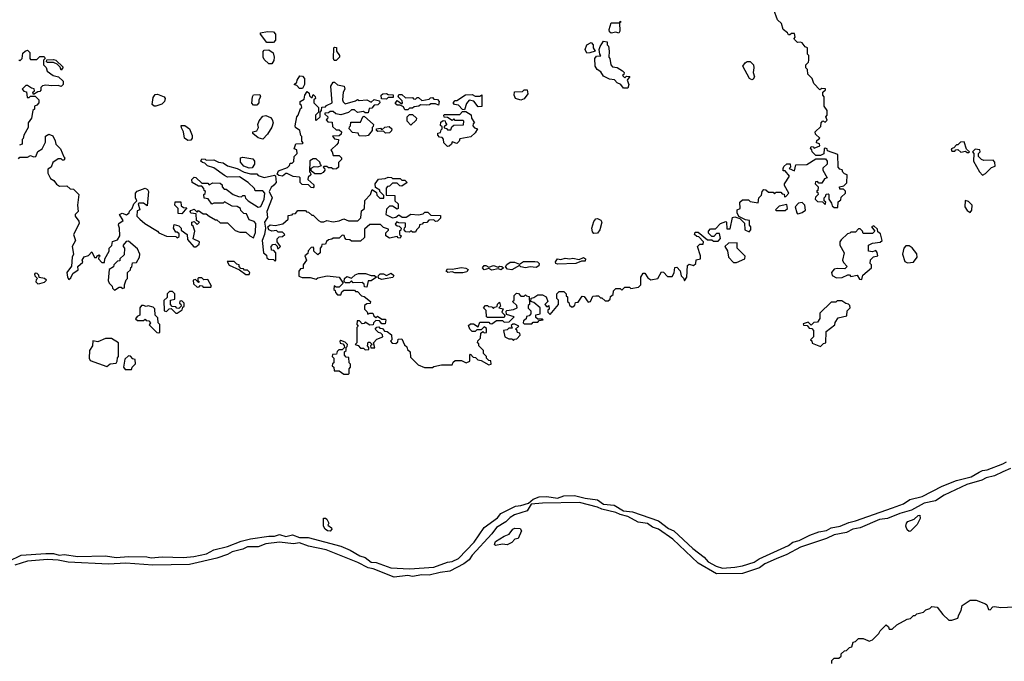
# Model space of a CAD drawing. Extents: x 2710666 to 2828562, y 857017 to 964538.
# Tile 39 of 138: x 2716664 to 2723108, y 895070 to 899270. Entities that reach past the tile are written whole.
import ezdxf

# ---------------------------------------------------------------- set-up
doc = ezdxf.new("R2010")
doc.units = 0

msp = doc.modelspace()

# ---------------------------------------------------------------- linework, layer by layer
at = {"layer": '0CON05XD'}
for points in [[(2721865, 898430), (2721900, 898445), (2721898.3, 898458.3), (2721880, 898465), (2721881.7, 898478.3), (2721900, 898495), (2721871.7, 898521.7), (2721870, 898535), (2721908.3, 898571.7), (2721910, 898595), (2721921.7, 898608.3), (2721935, 898600), (2721948.3, 898611.7), (2721940, 898635), (2721950, 898645), (2721950, 898675), (2721930, 898705), (2721930, 898765), (2721920, 898775), (2721920, 898795), (2721938.3, 898811.7), (2721938.3, 898818.3), (2721915, 898820), (2721901.7, 898811.7), (2721861.7, 898851.7), (2721850, 898885), (2721823, 898913), (2721820, 898945), (2721810, 898955), (2721810, 898975), (2721827, 898993), (2721830, 899005), (2721830, 899035), (2721820, 899045), (2721820, 899085), (2721805, 899092.5), (2721785, 899117.5), (2721775, 899122.5), (2721755, 899120), (2721735, 899140), (2721733, 899147), (2721740, 899155), (2721735, 899180), (2721715, 899180), (2721705, 899170), (2721695, 899170), (2721690, 899185), (2721660, 899205), (2721650, 899245), (2721625, 899270), (2721600, 899335)], [(2720585, 899182.5), (2720565, 899187.5), (2720535, 899182.5), (2720525, 899190), (2720522.5, 899205), (2720535, 899250), (2720590, 899250), (2720595, 899260), (2720600, 899255), (2720590, 899250), (2720592.5, 899195), (2720585, 899182.5)], [(2718325, 899120), (2718281.7, 899121.7), (2718240, 899175), (2718240, 899185), (2718285, 899192.5), (2718325, 899190), (2718337.5, 899175), (2718337.5, 899135), (2718325, 899120)], [(2720375, 899050), (2720366, 899075), (2720376.7, 899105), (2720405, 899120), (2720417.5, 899105), (2720417.5, 899085), (2720430, 899065), (2720395, 899053.8), (2720375, 899050)], [(2720645, 898822.5), (2720615, 898822.5), (2720597.5, 898845), (2720575, 898856.7), (2720556.7, 898876.7), (2720525, 898880), (2720485, 898900), (2720467.7, 898927.7), (2720444.1, 898944.1), (2720430, 898965), (2720427.5, 899015), (2720438.3, 899031.7), (2720467, 899033), (2720460, 899045), (2720457.5, 899075), (2720462.5, 899095), (2720485, 899130), (2720510, 899125), (2720510, 899105), (2720517, 899097), (2720522.5, 899065), (2720520, 899025), (2720527, 899017), (2720533.9, 898973.9), (2720545, 898962.5), (2720575, 898957.5), (2720610, 898935), (2720620, 898925), (2720618.3, 898911.7), (2720610, 898905), (2720625, 898890), (2720635, 898900), (2720658.3, 898898.3), (2720640, 898875), (2720650, 898845), (2720645, 898822.5)], [(2716658.3, 899008.3), (2716665, 899000), (2716680, 899015), (2716685, 899050), (2716700, 899065), (2716715, 899070), (2716730, 899055), (2716730, 899015), (2716735, 899010), (2716775, 899010), (2716795, 899030), (2716825, 899030), (2716830, 899015), (2716820, 899005), (2716820, 898975), (2716837, 898957), (2716843.6, 898933.6), (2716883.9, 898903.9), (2716917, 898897), (2716948.3, 898868.3), (2716947.5, 898845), (2716935, 898832.5), (2716915, 898840), (2716875, 898836.2), (2716835, 898842.5), (2716813, 898837), (2716803, 898827), (2716801.7, 898808.3), (2716795, 898800), (2716781.7, 898798.3), (2716755, 898780), (2716750, 898795), (2716760, 898805), (2716758.3, 898818.3), (2716741.7, 898821.7), (2716715, 898840), (2716705, 898840), (2716680, 898815), (2716691.7, 898801.7), (2716708.3, 898798.3), (2716711.7, 898761.7), (2716725, 898760), (2716735, 898770), (2716765, 898770), (2716790, 898745), (2716790, 898725), (2716775, 898710), (2716760, 898705), (2716760, 898685), (2716750, 898675), (2716740, 898625), (2716720, 898595), (2716720, 898565), (2716690, 898515), (2716687, 898493), (2716680, 898485), (2716680, 898455), (2716661.7, 898448.3)], [(2718315, 898980), (2718295, 898980), (2718265, 899010), (2718257.5, 899025), (2718258.3, 899061.7), (2718265, 899070), (2718295, 899072.5), (2718323.8, 899053.8), (2718330, 899025), (2718327, 899003), (2718315, 898980)], [(2718722.5, 899002.5), (2718717, 899017), (2718720, 899085), (2718725, 899090), (2718737.5, 899087.5), (2718737.5, 899065), (2718756.7, 899035), (2718756.1, 899023.9), (2718735, 899003.3), (2718722.5, 899002.5)], [(2716935, 898940), (2716928.3, 898958.3), (2716908.3, 898978.3), (2716885, 898990), (2716845, 898990), (2716840, 898995), (2716841.7, 899008.3), (2716885, 899010), (2716900, 899005), (2716948.3, 898958.3), (2716935, 898940)], [(2721455, 898875.8), (2721440, 898885), (2721398, 898965), (2721412.2, 898987.8), (2721425, 898996.2), (2721445, 898996.7), (2721466.2, 898975), (2721470, 898955), (2721464, 898925), (2721474, 898895), (2721465, 898880), (2721455, 898875.8)], [(2718585, 898170), (2718571.7, 898171.7), (2718555, 898190), (2718511.7, 898191.7), (2718500, 898205), (2718500, 898235), (2718495, 898240), (2718453, 898243), (2718415, 898262.5), (2718405, 898262.5), (2718383.6, 898246.4), (2718360, 898250), (2718348.3, 898258.3), (2718358.3, 898281.7), (2718417, 898303), (2718430, 898315), (2718435, 898330), (2718448.3, 898331.7), (2718458.3, 898341.7), (2718460, 898375), (2718480, 898395), (2718478.3, 898418.3), (2718460, 898425), (2718471.7, 898458.3), (2718515, 898460), (2718520, 898465), (2718510, 898475), (2718510, 898505), (2718503, 898513), (2718497.5, 898545), (2718470, 898565), (2718467.5, 898575), (2718477.5, 898635), (2718487.5, 898645), (2718501.7, 898688.3), (2718510, 898695), (2718508.3, 898708.3), (2718500, 898715), (2718500, 898735), (2718525, 898750), (2718530, 898775), (2718545, 898800), (2718558.3, 898788.3), (2718561.7, 898771.7), (2718571.7, 898761.7), (2718578.3, 898761.7), (2718585, 898780), (2718598.3, 898768.3), (2718600, 898755), (2718590, 898745), (2718590, 898725), (2718620, 898695), (2718620, 898665), (2718600, 898645), (2718600, 898615), (2718605, 898610), (2718630, 898635), (2718630, 898665), (2718640, 898675), (2718641.7, 898698.3), (2718665, 898700), (2718671.7, 898708.3), (2718710, 898725), (2718700, 898835), (2718715, 898860), (2718725, 898860), (2718743, 898843), (2718787.5, 898835), (2718792.5, 898815), (2718780, 898795), (2718777.5, 898745), (2718781.7, 898731.7), (2718795, 898720), (2718861.7, 898738.3), (2718875, 898747.5), (2718885, 898740), (2718936.4, 898746.4), (2718965, 898730), (2718985, 898747.5), (2719018.3, 898738.3), (2719020, 898725), (2719008.3, 898711.7), (2718985, 898710), (2718968.3, 898691.7), (2718951.7, 898688.3), (2718945, 898660), (2718925, 898660), (2718915, 898670), (2718875, 898662.5), (2718855, 898680), (2718835, 898680), (2718817, 898663), (2718765, 898647.5), (2718733, 898653), (2718715, 898670), (2718695, 898670), (2718685, 898660), (2718661.7, 898658.3), (2718661.7, 898651.7), (2718680, 898635), (2718678.3, 898621.7), (2718670, 898615), (2718681.7, 898601.7), (2718708.3, 898598.3), (2718711.7, 898571.7), (2718735, 898550), (2718755, 898550), (2718770, 898535), (2718768.3, 898521.7), (2718755, 898510), (2718711.7, 898508.3), (2718725, 898490), (2718750, 898485), (2718747.5, 898465), (2718738.3, 898451.7), (2718705, 898420), (2718700, 898415), (2718710, 898405), (2718715, 898380), (2718755, 898380), (2718770, 898365), (2718770, 898355), (2718750, 898335), (2718750, 898305), (2718737, 898293), (2718715, 898292.5), (2718705, 898300), (2718685, 898300), (2718675, 898310), (2718655, 898310), (2718650, 898305), (2718658.3, 898298.3), (2718660, 898285), (2718649.3, 898270.7), (2718635, 898260), (2718595, 898260), (2718571.7, 898281.7), (2718571.7, 898298.3), (2718590.7, 898309.3), (2718615, 898307.5), (2718640, 898315), (2718631.7, 898321.7), (2718628.3, 898338.3), (2718605, 898360), (2718585, 898360), (2718563, 898347), (2718560, 898275), (2718568.3, 898268.3), (2718570, 898255), (2718551.7, 898238.3), (2718550, 898225), (2718588.3, 898188.3), (2718590, 898175), (2718585, 898170)], [(2718515, 898820), (2718495, 898820), (2718478.3, 898838.3), (2718460, 898845), (2718478.3, 898861.7), (2718480, 898875), (2718498.3, 898901.7), (2718515, 898900), (2718527.5, 898885), (2718527.5, 898845), (2718515, 898820)], [(2719065, 898750), (2719031.7, 898751.7), (2719030, 898775), (2719040, 898785), (2719065, 898787.5), (2719075, 898780), (2719108.3, 898778.3), (2719108.3, 898761.7), (2719075, 898760), (2719065, 898750)], [(2719945, 898742.5), (2719910, 898755), (2719900, 898775), (2719901.7, 898798.3), (2719955, 898800), (2719965, 898810), (2719985, 898810), (2719990, 898785), (2719965, 898752.5), (2719945, 898742.5)], [(2717543, 898703), (2717530, 898715), (2717538.3, 898761.7), (2717550, 898780), (2717565, 898782.5), (2717610, 898765), (2717616.7, 898755), (2717612.5, 898735), (2717593.6, 898716.4), (2717555, 898703.3), (2717543, 898703)], [(2718215, 898710), (2718195, 898710), (2718183, 898723), (2718187.5, 898765), (2718195, 898777.5), (2718235, 898780), (2718240, 898765), (2718230, 898745), (2718230, 898725), (2718215, 898710)], [(2719205, 898680), (2719185, 898680), (2719175, 898700), (2719155, 898710), (2719135, 898710), (2719121.7, 898721.7), (2719135, 898740), (2719165, 898720), (2719170, 898725), (2719168.3, 898738.3), (2719140, 898765), (2719145, 898780), (2719165, 898780), (2719188.3, 898758.3), (2719235, 898760), (2719241.7, 898751.7), (2719255, 898750), (2719265, 898760), (2719275, 898760), (2719295, 898740), (2719345, 898750), (2719351.7, 898758.3), (2719365, 898760), (2719375, 898750), (2719398.3, 898748.3), (2719410, 898735), (2719405, 898710), (2719385, 898720), (2719355, 898720), (2719347, 898713), (2719325, 898710), (2719288.3, 898711.7), (2719277, 898703), (2719245, 898700), (2719235, 898690), (2719215, 898690), (2719205, 898680)], [(2719575, 898680), (2719561.7, 898681.7), (2719535, 898710), (2719510, 898715), (2719500, 898725), (2719515, 898740), (2719525, 898740), (2719582.5, 898777.5), (2719625, 898780), (2719645, 898770), (2719675, 898770), (2719688.3, 898778.3), (2719688.3, 898701.7), (2719665, 898700), (2719636.7, 898736.7), (2719605, 898742.5), (2719589.3, 898720.7), (2719575, 898680)], [(2719465, 898440), (2719440, 898465), (2719438.3, 898488.3), (2719428.3, 898498.3), (2719411.7, 898501.7), (2719400, 898515), (2719401.7, 898528.3), (2719418.3, 898531.7), (2719421.7, 898548.3), (2719430, 898555), (2719428.3, 898568.3), (2719418.3, 898578.3), (2719420, 898600), (2719435, 898610), (2719448.3, 898608.3), (2719450, 898595), (2719460, 898585), (2719441.7, 898568.3), (2719441.7, 898561.7), (2719458.3, 898558.3), (2719465, 898550), (2719485, 898550), (2719491.7, 898568.3), (2719505, 898580), (2719568.3, 898581.7), (2719570, 898605), (2719565, 898610), (2719515, 898610), (2719505, 898620), (2719495, 898610), (2719465, 898630), (2719441.7, 898631.7), (2719440, 898645), (2719445, 898650), (2719545, 898650), (2719561.7, 898668.3), (2719585, 898670), (2719618.3, 898648.3), (2719620, 898625), (2719640, 898595), (2719631.7, 898588.3), (2719630, 898575), (2719641.7, 898561.7), (2719660, 898555), (2719645, 898530), (2719617, 898503), (2719545, 898490), (2719540, 898475), (2719525, 898460), (2719495, 898470), (2719490, 898455), (2719475, 898442.5), (2719465, 898440)], [(2718255, 898487.5), (2718225, 898497.5), (2718190, 898525), (2718190, 898535), (2718216.4, 898543.6), (2718226.4, 898563.6), (2718223.3, 898585), (2718231.7, 898608.3), (2718255, 898637.5), (2718275, 898642.5), (2718305, 898630), (2718317, 898617), (2718322.5, 898595), (2718313.6, 898566.4), (2718285, 898520), (2718255, 898487.5)], [(2718925, 898507.5), (2718885, 898510), (2718878.3, 898528.3), (2718841.7, 898531.7), (2718820, 898555), (2718821.7, 898568.3), (2718830, 898575), (2718831.7, 898598.3), (2718895, 898600), (2718910, 898635), (2718918.3, 898638.3), (2718980, 898585), (2718978.3, 898571.7), (2718970, 898565), (2718970, 898545), (2718945, 898512.5), (2718925, 898507.5)], [(2719225, 898580), (2719200, 898605), (2719200, 898635), (2719215, 898650), (2719235, 898650), (2719260, 898625), (2719258.3, 898611.7), (2719225, 898580)], [(2717765, 898480), (2717742.5, 898495), (2717737, 898537), (2717723, 898563), (2717721.7, 898578.3), (2717745, 898577.5), (2717776.1, 898556.1), (2717793, 898513), (2717792.5, 898495), (2717785, 898482.5), (2717765, 898480)], [(2719058.3, 898528.3), (2719045, 898540), (2719008.3, 898538.3), (2719000, 898545), (2719000, 898555), (2719025, 898560), (2719035, 898550), (2719053, 898567), (2719081.7, 898571.7), (2719100, 898555), (2719098.3, 898541.7), (2719085, 898530), (2719058.3, 898528.3)], [(2716655, 898360), (2716665, 898370), (2716715, 898370), (2716735, 898380), (2716755, 898372.5), (2716770, 898375), (2716781.7, 898408.3), (2716810, 898425), (2716831.7, 898468.3), (2716833, 898507), (2716855, 898520), (2716880, 898510), (2716897, 898477), (2716900, 898455), (2716930, 898425), (2716951.7, 898371.7), (2716960, 898365), (2716955, 898350), (2716945, 898350), (2716935, 898360), (2716915, 898360), (2716880, 898335), (2716870, 898305), (2716848.3, 898291.7), (2716847.5, 898265), (2716865, 898230), (2716886.4, 898216.4), (2716905, 898192.5), (2716925, 898180), (2716971.7, 898181.7), (2716995, 898162.5), (2717015, 898160), (2717050, 898125), (2717041.2, 898055), (2717047.5, 898015), (2717027.5, 897995), (2717027.5, 897985), (2717050.7, 897950.7), (2717053.3, 897935), (2717016.7, 897865), (2717030, 897825), (2717006.7, 897785), (2717016, 897735), (2717008, 897715), (2717002.3, 897657.7), (2716973.3, 897615), (2716977.5, 897585), (2716985, 897570), (2716999.3, 897580.7), (2717010.8, 897609.2), (2717047, 897633), (2717043.3, 897655), (2717077.5, 897682.5), (2717073.3, 897695), (2717085, 897717.5), (2717115, 897727.5), (2717135, 897750), (2717152.5, 897712.5), (2717167.5, 897712.5), (2717170, 897725), (2717185, 897730), (2717190, 897725), (2717181.7, 897718.3), (2717180, 897705), (2717201.7, 897681.7), (2717218.3, 897681.7), (2717220, 897705), (2717250, 897755), (2717250, 897775), (2717267, 897793), (2717271.7, 897818.3), (2717305, 897830), (2717320, 897855), (2717317.5, 897905), (2717310, 897925), (2717312.5, 897935), (2717340, 897955), (2717317.5, 897995), (2717335, 898003.3), (2717363, 897993), (2717380, 898005), (2717383, 898017), (2717400, 898035), (2717410, 898065), (2717430, 898085), (2717422.5, 898105), (2717422.5, 898135), (2717433, 898147), (2717485, 898167.5), (2717499.3, 898159.3), (2717507.5, 898145), (2717498.3, 898051.7), (2717475, 898070), (2717445, 898070), (2717440, 898065), (2717450, 898025), (2717431.7, 898018.3), (2717430, 897985), (2717450, 897965), (2717482.5, 897935), (2717565, 897886.2), (2717574.3, 897874.3), (2717625, 897854), (2717685, 897850), (2717695, 897842.5), (2717708.3, 897851.7), (2717708.3, 897868.3), (2717695, 897880), (2717685, 897880), (2717670, 897905), (2717675, 897930), (2717705, 897920), (2717720, 897905), (2717721.7, 897891.7), (2717760, 897865), (2717761.7, 897831.7), (2717803.6, 897783.6), (2717817, 897783), (2717828.3, 897791.7), (2717838.3, 897801.7), (2717840, 897815), (2717800, 897835), (2717810, 897885), (2717798.3, 897918.3), (2717790, 897925), (2717790, 897945), (2717805, 897950), (2717825, 897930), (2717840, 897945), (2717820, 897955), (2717818.3, 897998.3), (2717783.3, 898003.3), (2717780, 898015), (2717785, 898020), (2717805, 898030), (2717825, 898010), (2717835, 898020), (2717865, 898000), (2717885, 898000), (2717903, 897983), (2717945, 897960), (2717955, 897960), (2717975, 897940), (2718025, 897940), (2718075, 897890), (2718105, 897880), (2718145, 897880), (2718170, 897855), (2718195, 897842.5), (2718206.7, 897876.7), (2718210, 897935), (2718198.3, 897948.3), (2718165, 897960), (2718148.3, 897998.3), (2718131.7, 898001.7), (2718111.7, 898021.7), (2718110, 898035), (2718087, 898047), (2718055, 898050), (2718005, 898077.5), (2717995, 898070), (2717935, 898070), (2717921.7, 898061.7), (2717898.3, 898098.3), (2717871.7, 898101.7), (2717870, 898125), (2717878.3, 898131.7), (2717880, 898145), (2717871.7, 898151.7), (2717870, 898165), (2717855, 898180), (2717835, 898180), (2717793.6, 898203.6), (2717790, 898225), (2717805, 898240), (2717817, 898237), (2717855, 898200), (2717895, 898200), (2717905, 898190), (2717928.3, 898201.7), (2717975, 898200), (2717988.3, 898188.3), (2717990, 898175), (2718001.7, 898161.7), (2718015, 898160), (2718060, 898125), (2718095, 898112.5), (2718115, 898110), (2718125, 898120), (2718138.3, 898118.3), (2718141.7, 898101.7), (2718160, 898085), (2718225, 898042.5), (2718243, 898047), (2718263.3, 898095), (2718267.5, 898135), (2718255, 898150), (2718205, 898150), (2718200, 898165), (2718160, 898205), (2718101.7, 898241.7), (2718025, 898240), (2718005, 898250), (2717935, 898300), (2717893, 898313), (2717875, 898330), (2717860, 898335), (2717850, 898345), (2717855, 898360), (2717877, 898357), (2717885, 898350), (2717935, 898352.5), (2717965, 898337.5), (2717995, 898332.5), (2718023.6, 898313.6), (2718087, 898297), (2718133, 898273), (2718175, 898260), (2718215, 898260), (2718225, 898250), (2718265, 898237.5), (2718331.7, 898251.7), (2718337.5, 898247.5), (2718343.3, 898205), (2718327.5, 898187.5), (2718309.3, 898170.7), (2718296.7, 898145), (2718316.7, 898105), (2718282, 898015), (2718286.2, 897975), (2718266.2, 897945), (2718273.3, 897905), (2718266.7, 897863.3), (2718250, 897825), (2718260, 897745), (2718278.3, 897728.3), (2718281.7, 897711.7), (2718291.7, 897701.7), (2718325, 897700), (2718335, 897690), (2718340, 897695), (2718340, 897745), (2718328.3, 897758.3), (2718311.7, 897761.7), (2718310, 897785), (2718321.7, 897798.3), (2718335, 897800), (2718348.3, 897788.3), (2718351.7, 897771.7), (2718358.3, 897771.7), (2718370, 897785), (2718350, 897815), (2718350, 897835), (2718361.7, 897848.3), (2718385, 897850), (2718400, 897865), (2718385, 897880), (2718355, 897880), (2718345, 897890), (2718315, 897886.7), (2718293.8, 897893.8), (2718287.5, 897915), (2718303.6, 897926.4), (2718335, 897922.5), (2718387, 897933), (2718420, 897965), (2718421.7, 897988.3), (2718448.3, 897991.7), (2718451.7, 897998.3), (2718468.3, 898001.7), (2718485, 898020), (2718535, 898020), (2718541.7, 898011.7), (2718555, 898010), (2718575, 897990), (2718585, 897990), (2718620, 897955), (2718635, 897947.5), (2718655, 897947.5), (2718675, 897956.7), (2718715, 897947.5), (2718755, 897953.3), (2718785, 897966), (2718815, 897952.5), (2718877, 897953), (2718896.4, 897973.6), (2718901.7, 898018.3), (2718920, 898035), (2718923, 898087), (2718960, 898125), (2718971.7, 898158.3), (2718998.3, 898138.3), (2719001.7, 898121.7), (2719021.7, 898101.7), (2719048.3, 898101.7), (2719048.3, 898118.3), (2719020, 898145), (2719020, 898155), (2718991.7, 898171.7), (2718990, 898195), (2719013, 898227), (2719055, 898230), (2719075, 898240), (2719097, 898237), (2719105, 898230), (2719155, 898230), (2719165, 898220), (2719185, 898220), (2719200, 898205), (2719165, 898180), (2719151.7, 898181.7), (2719135, 898200), (2719105, 898200), (2719085, 898180), (2719071.7, 898178.3), (2719061.7, 898168.3), (2719061.7, 898121.7), (2719118.3, 898118.3), (2719120, 898085), (2719140, 898065), (2719140, 898035), (2719135, 898030), (2719105, 898050), (2719085, 898050), (2719065, 898030)], [(2722875, 898400), (2722880, 898405), (2722861.7, 898421.7), (2722845, 898470), (2722821.7, 898468.3), (2722805, 898450), (2722795, 898450), (2722778.3, 898431.7), (2722760, 898425), (2722765, 898410), (2722785, 898410), (2722791.7, 898418.3), (2722805, 898420), (2722823, 898403), (2722855, 898410), (2722865, 898400), (2722875, 898400)], [(2719065, 898030), (2719060, 897995), (2719105, 897972.5), (2719125, 897977.5), (2719145, 897992.5), (2719168.3, 897978.3), (2719193, 897977), (2719225, 897997.5), (2719275, 897992.5), (2719305, 898000), (2719315, 898010), (2719335, 898010), (2719355, 897990), (2719418.3, 897988.3), (2719418.3, 897971.7), (2719398.3, 897951.7), (2719385, 897950), (2719375, 897960), (2719341.7, 897958.3), (2719328.3, 897941.7), (2719305, 897940), (2719298.3, 897931.7), (2719281.7, 897928.3), (2719278.3, 897911.7), (2719260, 897895), (2719255, 897880), (2719235, 897880), (2719225, 897887.5), (2719215, 897880), (2719191.7, 897881.7), (2719180, 897895), (2719181.7, 897908.3), (2719190, 897915), (2719188.3, 897938.3), (2719145, 897940), (2719133, 897947), (2719121.7, 897931.7), (2719135, 897920), (2719148.3, 897918.3), (2719160, 897905), (2719158.3, 897891.7), (2719150, 897885), (2719150, 897865), (2719160, 897855), (2719155, 897840), (2719141.7, 897841.7), (2719135, 897850), (2719085, 897840), (2719060, 897855), (2719060, 897875), (2719078.3, 897891.7), (2719078.3, 897898.3), (2719045, 897910), (2719025, 897930), (2718955, 897930), (2718921.7, 897898.3), (2718920, 897845), (2718895, 897820), (2718835, 897820), (2718825, 897830), (2718801.7, 897831.7), (2718791.7, 897841.7), (2718788.3, 897858.3), (2718775, 897860), (2718755, 897840), (2718715, 897840), (2718707, 897833), (2718685, 897830), (2718671.7, 897818.3), (2718665, 897800), (2718641.7, 897798.3), (2718640, 897785), (2718630, 897775), (2718630, 897745), (2718615, 897730), (2718590, 897755), (2718590, 897775), (2718585, 897780), (2718571.7, 897778.3), (2718553, 897757), (2718549.3, 897740.7), (2718530, 897725), (2718540, 897695), (2718520, 897665), (2718518.3, 897641.7), (2718501.7, 897638.3), (2718490, 897625), (2718491.7, 897591.7), (2718513.3, 897583.3), (2718565, 897582.5), (2718605, 897572.5), (2718615, 897580), (2718676.4, 897593.6), (2718754.2, 897584.2), (2718780, 897545), (2718755, 897520), (2718735, 897520), (2718721.7, 897528.3), (2718720, 897505), (2718728.3, 897498.3), (2718730, 897485), (2718745, 897470), (2718765, 897470), (2718771.7, 897488.3), (2718785, 897500), (2718855, 897500), (2718861.7, 897491.7), (2718875, 897490), (2718901.7, 897461.7), (2718918.3, 897458.3), (2718960, 897425), (2718958.3, 897411.7), (2718935, 897410), (2718921.7, 897398.3), (2718920, 897375), (2718938.3, 897358.3), (2718941.7, 897341.7), (2718955, 897350), (2718975, 897350), (2718981.7, 897331.7), (2718995, 897320), (2719005, 897330), (2719035, 897310), (2719055, 897310), (2719060, 897305), (2719055, 897280), (2719035, 897280), (2719018.3, 897298.3), (2718995, 897300), (2718980, 897285), (2718978.3, 897271.7), (2718955, 897270), (2718925, 897290), (2718918.3, 897281.7), (2718905, 897280), (2718888.3, 897298.3), (2718871.7, 897298.3), (2718870, 897275), (2718880, 897265), (2718870, 897255), (2718870, 897155), (2718860, 897145), (2718878.3, 897138.3), (2718895, 897120), (2718915, 897120), (2718925, 897110), (2718948.3, 897111.7), (2718950, 897125), (2718940, 897135), (2718945, 897160), (2718955, 897160), (2718970, 897145), (2718960, 897135), (2718961.7, 897121.7), (2718988.3, 897121.7), (2718980, 897155), (2719001.7, 897178.3), (2719040, 897195), (2719038.3, 897208.3), (2719028.3, 897218.3), (2719011.7, 897221.7), (2718990, 897245), (2719001.7, 897258.3), (2719015, 897260), (2719021.7, 897251.7), (2719038.3, 897248.3), (2719051.7, 897231.7), (2719068.3, 897228.3), (2719098.3, 897208.3), (2719100, 897175), (2719090, 897165), (2719101.7, 897151.7), (2719125, 897150), (2719138.3, 897161.7), (2719141.7, 897178.3), (2719165, 897180), (2719181.7, 897141.7), (2719198.3, 897128.3), (2719201.7, 897111.7), (2719220, 897095), (2719221.7, 897061.7), (2719271.7, 897011.7), (2719313, 896993), (2719365, 896992.5), (2719375, 897000), (2719425, 897010), (2719495, 897010), (2719501.7, 897028.3), (2719515, 897040), (2719555, 897040), (2719587, 897023), (2719610, 897035), (2719610, 897075), (2719615, 897080), (2719631.7, 897061.7), (2719648.3, 897058.3), (2719663, 897043), (2719685, 897040), (2719735, 897010), (2719750, 897015), (2719747, 897037), (2719735, 897040), (2719720, 897055), (2719720, 897065), (2719700, 897085), (2719700, 897105), (2719670, 897135), (2719668.3, 897148.3), (2719660, 897155), (2719661.7, 897168.3), (2719680, 897185), (2719681.7, 897218.3), (2719695, 897230), (2719705, 897220), (2719718.3, 897221.7), (2719718.3, 897248.3), (2719705, 897260), (2719685, 897240), (2719655, 897240), (2719645, 897230), (2719625, 897230), (2719610, 897245), (2719601.7, 897268.3), (2719615, 897280), (2719635, 897280), (2719665, 897260), (2719675, 897290), (2719735, 897290), (2719741.7, 897281.7), (2719755, 897280), (2719785, 897300), (2719825, 897300), (2719835, 897290), (2719868.3, 897291.7), (2719900, 897325), (2719850, 897340), (2719848.3, 897361.7), (2719852.5, 897367.5), (2719895, 897372.5), (2719920, 897385), (2719918.3, 897398.3), (2719890, 897425), (2719900, 897435), (2719900, 897465), (2719915, 897480), (2719928.3, 897478.3), (2719945, 897460), (2719965, 897460), (2719975, 897470), (2719981.7, 897461.7), (2719998.3, 897458.3), (2720000, 897405), (2719991.7, 897398.3), (2719991.7, 897381.7), (2720010, 897365), (2720010, 897345), (2719998.3, 897331.7), (2719981.7, 897328.3), (2719978.3, 897311.7), (2719961.7, 897298.3), (2719960, 897285), (2719965, 897280), (2720015, 897280), (2720025, 897290), (2720055, 897290), (2720065, 897300), (2720090, 897305), (2720085, 897310), (2720055, 897310), (2720041.7, 897321.7), (2720041.7, 897338.3), (2720070, 897345), (2720070, 897385), (2720028.3, 897418.3), (2720010, 897425), (2720011.7, 897448.3), (2720028.3, 897451.7), (2720055, 897470), (2720085, 897470), (2720110, 897455), (2720120, 897425), (2720100, 897405), (2720115, 897390), (2720128.3, 897398.3), (2720130, 897375), (2720121.7, 897368.3), (2720120, 897355), (2720135, 897340), (2720190, 897405), (2720190, 897435), (2720180, 897445), (2720180, 897475), (2720195, 897490), (2720225, 897490), (2720240, 897475), (2720241.7, 897461.7), (2720250, 897455), (2720250, 897425), (2720258.3, 897418.3), (2720261.7, 897401.7), (2720275, 897390), (2720285, 897390), (2720298.3, 897401.7), (2720301.7, 897418.3), (2720318.3, 897421.7), (2720345, 897460), (2720358.3, 897458.3), (2720385, 897420), (2720400, 897425), (2720415, 897460), (2720435, 897462.5), (2720451.7, 897461.7), (2720465, 897450), (2720475, 897450), (2720495, 897430), (2720515, 897430), (2720528.3, 897441.7), (2720531.7, 897458.3), (2720548.3, 897471.7), (2720550, 897495), (2720565, 897510), (2720595, 897510), (2720605, 897500), (2720625, 897520), (2720655, 897520), (2720665, 897510), (2720715, 897520), (2720730, 897535), (2720730, 897585), (2720745, 897610), (2720755, 897610), (2720775, 897580), (2720795, 897567.5), (2720840, 897575), (2720865, 897620), (2720878.3, 897618.3), (2720905, 897590), (2720935, 897590), (2720947, 897613), (2720951.7, 897648.3), (2720965, 897650), (2720987, 897627), (2720993, 897593), (2721008.3, 897578.3), (2721015, 897560), (2721030, 897585), (2721035, 897660), (2721045, 897670), (2721075, 897660), (2721090, 897675), (2721091.7, 897698.3), (2721120, 897705), (2721120, 897725), (2721100, 897785), (2721115, 897800), (2721138.3, 897801.7), (2721140, 897815), (2721108.3, 897848.3), (2721095, 897850), (2721080, 897865), (2721085, 897880), (2721105, 897880), (2721165, 897830), (2721195, 897830), (2721205, 897820), (2721235, 897820), (2721251.7, 897838.3), (2721245, 897870), (2721225, 897870), (2721208.3, 897851.7), (2721195, 897850), (2721173, 897873), (2721172.5, 897885), (2721185, 897900), (2721208.3, 897901.7), (2721218.3, 897901.7), (2721250, 897935), (2721285, 897950), (2721290, 897945), (2721291.7, 897901.7), (2721315, 897900), (2721330, 897975), (2721345, 897980), (2721378.3, 897968.3), (2721408.3, 897938.3), (2721410, 897895), (2721438.3, 897881.7), (2721450, 897895), (2721450, 897915), (2721440, 897925), (2721440, 897955), (2721415, 897960), (2721371.7, 897981.7), (2721360, 898005), (2721360, 898025), (2721380, 898035), (2721377.5, 898075), (2721395, 898090), (2721435, 898090), (2721445, 898080), (2721498.3, 898071.7), (2721502.5, 898105), (2721518.3, 898121.7), (2721522.5, 898145), (2721535, 898157.5), (2721547, 898157), (2721565, 898140), (2721595, 898140), (2721605, 898130), (2721615, 898140), (2721645, 898140), (2721655, 898130), (2721668.3, 898128.3), (2721670, 898110), (2721678.3, 898111.7), (2721697.5, 898135), (2721670, 898185), (2721670, 898195), (2721702.5, 898245), (2721675, 898280), (2721661.7, 898281.7), (2721660, 898295), (2721665, 898310), (2721685, 898327.5), (2721707.5, 898327.5), (2721710, 898305), (2721700, 898295), (2721735, 898280), (2721745, 898320), (2721817, 898323), (2721875, 898360), (2721938.3, 898358.3), (2721950, 898345), (2721950, 898325), (2721921.7, 898298.3), (2721920, 898285), (2721950, 898235), (2721931.7, 898228.3), (2721915, 898200), (2721895, 898200), (2721885, 898210), (2721871.7, 898208.3), (2721870, 898195), (2721890, 898175), (2721887.5, 898152.5), (2721880, 898145), (2721888.3, 898138.3), (2721890, 898125), (2721871.7, 898108.3), (2721870, 898095), (2721885, 898080), (2721918.3, 898078.3), (2721935, 898060), (2721940, 898075), (2721930, 898085), (2721930, 898105), (2721938.3, 898111.7), (2721941.7, 898128.3), (2721955, 898130), (2721960, 898125), (2721960, 898095), (2721978.3, 898068.3), (2721981.7, 898051.7), (2721995, 898040), (2722018.3, 898041.7), (2722021.7, 898078.3), (2722038.3, 898091.7), (2722041.7, 898108.3), (2722070, 898135), (2722068.3, 898148.3), (2722055, 898160), (2722031.7, 898161.7), (2722030, 898175), (2722058.3, 898181.7), (2722077, 898203), (2722080, 898255), (2722061.7, 898261.7), (2722051.7, 898271.7), (2722048.3, 898288.3), (2722031.7, 898291.7), (2722020, 898305), (2722018.3, 898388.3), (2721951.7, 898411.7), (2721950, 898425), (2721935, 898430), (2721930, 898425), (2721928.3, 898391.7), (2721905, 898380), (2721875, 898380), (2721850, 898405), (2721848.3, 898418.3), (2721840, 898425), (2721845, 898440), (2721858.3, 898438.3), (2721865, 898430)], [(2722965, 898253.3), (2722985, 898262.5), (2723025, 898302.5), (2723048.3, 898311.7), (2723047, 898337), (2723035, 898350), (2722975, 898347.5), (2722960, 898355), (2722940, 898375), (2722940, 898395), (2722950, 898405), (2722948.3, 898418.3), (2722918.3, 898421.7), (2722900, 898405), (2722910, 898395), (2722907.5, 898345), (2722946.7, 898275), (2722965, 898253.3)], [(2718165, 898297.5), (2718130.7, 898310.7), (2718108.3, 898338.3), (2718110, 898365), (2718125, 898370), (2718189.3, 898359.3), (2718200, 898345), (2718200, 898325), (2718185, 898300), (2718165, 898297.5)], [(2717725, 898000), (2717701.7, 898001.7), (2717700, 898035), (2717680, 898055), (2717681.7, 898078.3), (2717718.3, 898078.3), (2717721.7, 898051.7), (2717735, 898040), (2717758.3, 898038.3), (2717725, 898000)], [(2722885, 898007.5), (2722897, 898023), (2722897.5, 898055), (2722875, 898080), (2722853, 898087), (2722850, 898045), (2722865, 898020), (2722885, 898007.5)], [(2721675, 898020), (2721690, 898035), (2721685, 898060), (2721635, 898050), (2721610, 898025), (2721615, 898020), (2721675, 898020)], [(2721755, 898000), (2721765, 898002.5), (2721785, 898007.5), (2721807, 898023), (2721802.5, 898055), (2721785, 898072.5), (2721761.7, 898068.3), (2721740, 898045), (2721750, 898005), (2721755, 898000)], [(2720420.8, 897870.8), (2720412.5, 897882.5), (2720409.2, 897905), (2720421.9, 897948.1), (2720434.2, 897965.8), (2720445, 897968), (2720468.1, 897958.1), (2720474, 897945), (2720462, 897895), (2720445, 897872), (2720420.8, 897870.8)], [(2722175, 897570), (2722181.7, 897598.3), (2722240, 897645), (2722240, 897665), (2722230, 897675), (2722231.7, 897698.3), (2722253, 897717), (2722280, 897725), (2722277, 897747), (2722268.3, 897758.3), (2722245, 897750), (2722220, 897755), (2722220, 897795), (2722245, 897807.5), (2722297, 897813), (2722310, 897825), (2722298.3, 897868.3), (2722281.7, 897881.7), (2722278.3, 897898.3), (2722255, 897920), (2722240, 897915), (2722260, 897885), (2722245, 897870), (2722185, 897870), (2722180, 897885), (2722165, 897900), (2722155, 897900), (2722135, 897880), (2722105, 897880), (2722098.3, 897871.7), (2722081.7, 897868.3), (2722041.7, 897828.3), (2722033, 897817), (2722032.5, 897795), (2722060, 897745), (2722050, 897695), (2722055, 897680), (2722080, 897655), (2722065, 897640), (2722015, 897642.5), (2721995, 897636.7), (2721976.7, 897615), (2721982.5, 897595), (2722010.7, 897580.7), (2722047, 897583), (2722085, 897600), (2722095, 897600), (2722105, 897590), (2722145, 897597.5), (2722161.7, 897571.7), (2722175, 897570)], [(2717285, 897500), (2717315, 897520), (2717328.3, 897518.3), (2717335, 897510), (2717350, 897515), (2717350, 897535), (2717361.7, 897568.3), (2717370, 897575), (2717370, 897615), (2717388.3, 897631.7), (2717391.7, 897648.3), (2717398.3, 897651.7), (2717401.7, 897678.3), (2717428.3, 897681.7), (2717447.5, 897715), (2717450, 897735), (2717435, 897770), (2717375, 897820), (2717361.7, 897818.3), (2717340, 897795), (2717340, 897785), (2717350, 897775), (2717348.3, 897731.7), (2717320, 897705), (2717318.3, 897691.7), (2717305, 897690), (2717280, 897665), (2717278.3, 897651.7), (2717250, 897635), (2717243, 897563), (2717250, 897545), (2717270, 897525), (2717271.7, 897511.7), (2717285, 897500)], [(2721355, 897680), (2721410, 897705), (2721411.7, 897721.7), (2721360, 897775), (2721360, 897810), (2721303, 897807), (2721280, 897785), (2721297, 897757), (2721303.3, 897715), (2721335, 897680), (2721355, 897680)], [(2722475, 897677.5), (2722515, 897682.5), (2722537.5, 897715), (2722537, 897737), (2722505, 897777.5), (2722485, 897790), (2722465, 897790), (2722450, 897775), (2722442.5, 897735), (2722458.3, 897688.3), (2722475, 897677.5)], [(2720185, 897670), (2720173.8, 897673.8), (2720170, 897685), (2720185, 897703.8), (2720205, 897701.2), (2720235, 897710), (2720265, 897703.8), (2720285, 897710), (2720325, 897700), (2720355, 897712.5), (2720366.7, 897705), (2720365, 897690), (2720340.7, 897689.3), (2720305, 897674), (2720185, 897670)], [(2718165, 897602.5), (2718170, 897615), (2718155, 897630), (2718135, 897630), (2718128.3, 897638.3), (2718111.7, 897641.7), (2718100, 897655), (2718100, 897665), (2718085, 897670), (2718068.3, 897688.3), (2718021.7, 897688.3), (2718035, 897662.5), (2718102.5, 897632.5), (2718145, 897602.5), (2718165, 897602.5)], [(2719565, 897612), (2719512.7, 897612.7), (2719495, 897620), (2719466.1, 897616.1), (2719456.2, 897625), (2719465, 897640), (2719495, 897638), (2719555, 897648.6), (2719585, 897643.8), (2719600, 897635), (2719590, 897620), (2719565, 897612)], [(2719755, 897630), (2719735, 897642.5), (2719705, 897633.3), (2719692.5, 897645), (2719705, 897660), (2719715, 897661.2), (2719735, 897650), (2719765, 897662), (2719795, 897650), (2719805, 897656.7), (2719820, 897655), (2719830, 897645), (2719815, 897633.3), (2719795, 897640), (2719755, 897630)], [(2719885, 897632.5), (2719856.4, 897636.4), (2719842.5, 897652.5), (2719852, 897668), (2719875, 897683.3), (2719903.3, 897683.3), (2719935, 897670), (2719961.7, 897688.3), (2720035, 897688), (2720054, 897684), (2720063.3, 897675), (2720061.2, 897658.8), (2720045, 897648.8), (2720005, 897653.3), (2719975, 897646.7), (2719943, 897653), (2719935, 897660), (2719885, 897632.5)], [(2716781.7, 897541.7), (2716795, 897542.5), (2716827, 897553), (2716840, 897565), (2716827, 897577), (2716791.7, 897581.7), (2716788.3, 897598.3), (2716778.3, 897608.3), (2716765, 897610), (2716760, 897605), (2716763, 897593), (2716780, 897575), (2716771.7, 897568.3), (2716770, 897555), (2716781.7, 897541.7)], [(2717915, 897520), (2717920, 897525), (2717895, 897570), (2717868.3, 897568.3), (2717855, 897580), (2717835, 897580), (2717830, 897575), (2717830, 897560), (2717840, 897555), (2717835, 897550), (2717815, 897570), (2717800, 897565), (2717801.7, 897541.7), (2717825, 897520), (2717838.3, 897521.7), (2717845, 897530), (2717858.3, 897528.3), (2717865, 897520), (2717915, 897520)], [(2718935, 897520), (2718921.7, 897521.7), (2718918.3, 897538.3), (2718905, 897550), (2718847.5, 897547.5), (2718835, 897560), (2718822.5, 897547.5), (2718796.7, 897546.7), (2718786.7, 897556.7), (2718788.8, 897575), (2718805, 897590), (2718835, 897577.5), (2718859.5, 897600.5), (2718882.3, 897607.7), (2718927.7, 897607.7), (2718965, 897596.2), (2718986.4, 897596.4), (2719000, 897585), (2718965, 897560), (2718945, 897560), (2718935, 897520)], [(2719035, 897568.8), (2719016.2, 897576.2), (2719010, 897585), (2719012.5, 897595), (2719024.1, 897605.9), (2719045, 897606), (2719065, 897596.7), (2719095, 897610), (2719112.5, 897595), (2719106.4, 897583.6), (2719055, 897573.3), (2719035, 897568.8)], [(2717695, 897350), (2717728.3, 897371.7), (2717731.7, 897388.3), (2717740, 897395), (2717740, 897415), (2717725, 897430), (2717711.7, 897428.3), (2717710, 897415), (2717718.3, 897408.3), (2717720, 897395), (2717705, 897380), (2717691.7, 897381.7), (2717685, 897390), (2717661.7, 897391.7), (2717650, 897405), (2717650, 897435), (2717678.3, 897441.7), (2717680, 897475), (2717665, 897490), (2717645, 897490), (2717630, 897475), (2717628.3, 897451.7), (2717608.3, 897431.7), (2717610, 897365), (2717625, 897360), (2717641.7, 897378.3), (2717655, 897380), (2717685, 897350), (2717695, 897350)], [(2717575, 897220), (2717580, 897225), (2717580, 897275), (2717570, 897285), (2717568.3, 897318.3), (2717550, 897335), (2717548.3, 897378.3), (2717537.5, 897387.5), (2717505, 897397.5), (2717492.5, 897392.5), (2717475, 897400), (2717461.7, 897398.3), (2717450, 897385), (2717450, 897335), (2717431.7, 897328.3), (2717421.7, 897311.7), (2717435, 897300), (2717475, 897300), (2717485, 897310), (2717491.7, 897301.7), (2717508.3, 897298.3), (2717520, 897285), (2717511.7, 897271.7), (2717561.7, 897221.7), (2717575, 897220)], [(2719835, 897320), (2719725, 897320), (2719720, 897325), (2719717.5, 897367.5), (2719700, 897385), (2719711.7, 897398.3), (2719725, 897400), (2719731.7, 897391.7), (2719755, 897390), (2719765, 897380), (2719771.7, 897388.3), (2719788.3, 897391.7), (2719791.7, 897408.3), (2719805, 897420), (2719810, 897395), (2719800, 897385), (2719828.3, 897378.3), (2719820, 897355), (2719840, 897335), (2719835, 897320)], [(2721905, 897130), (2721925, 897150), (2721940, 897155), (2721941.7, 897228.3), (2721998.3, 897271.7), (2722001.7, 897288.3), (2722021.7, 897318.3), (2722078.3, 897331.7), (2722080, 897365), (2722100, 897385), (2722098.3, 897398.3), (2722088.3, 897408.3), (2722071.7, 897411.7), (2722045, 897430), (2722015, 897430), (2722005, 897420), (2721975, 897420), (2721901.7, 897348.3), (2721900, 897315), (2721885, 897290), (2721861.7, 897288.3), (2721845, 897270), (2721825, 897290), (2721791.7, 897278.3), (2721795, 897270), (2721818.3, 897268.3), (2721831.7, 897251.7), (2721848.3, 897248.3), (2721860, 897235), (2721860, 897195), (2721840, 897175), (2721848.3, 897168.3), (2721851.7, 897151.7), (2721905, 897130)], [(2719895, 897170), (2719901.7, 897178.3), (2719918.3, 897181.7), (2719940, 897205), (2719938.3, 897218.3), (2719921.7, 897221.7), (2719918.3, 897238.3), (2719910, 897245), (2719930, 897265), (2719905, 897277.5), (2719892.5, 897277.5), (2719881.7, 897268.3), (2719888.3, 897251.7), (2719865, 897250), (2719855, 897240), (2719830, 897235), (2719840, 897195), (2719865, 897180), (2719885, 897180), (2719895, 897170)], [(2717235, 897000), (2717255, 897017.5), (2717295, 897022.5), (2717302.5, 897035), (2717303, 897057), (2717310, 897065), (2717310, 897155), (2717265, 897182.5), (2717225, 897182.5), (2717175, 897162.5), (2717142.5, 897167.5), (2717140, 897135), (2717120, 897105), (2717117.5, 897055), (2717125, 897040), (2717235, 897000)], [(2718815, 896950), (2718820, 896955), (2718820, 896985), (2718830, 896995), (2718830, 897015), (2718820, 897025), (2718818.3, 897058.3), (2718801.7, 897061.7), (2718790, 897075), (2718790, 897095), (2718800, 897105), (2718800, 897125), (2718808.3, 897131.7), (2718810, 897145), (2718795, 897160), (2718765, 897170), (2718760, 897165), (2718761.7, 897151.7), (2718778.3, 897148.3), (2718788.3, 897138.3), (2718790, 897125), (2718775, 897110), (2718751.7, 897108.3), (2718741.7, 897098.3), (2718738.3, 897081.7), (2718711.7, 897078.3), (2718710, 897065), (2718720, 897055), (2718720, 897025), (2718711.7, 897018.3), (2718710, 897005), (2718720, 896995), (2718721.7, 896971.7), (2718755, 896972.5), (2718785, 896950), (2718815, 896950)], [(2717395, 896980), (2717400, 896995), (2717421.7, 897018.3), (2717420, 897045), (2717405, 897050), (2717388.3, 897068.3), (2717375, 897070), (2717353, 897047), (2717342.5, 896995), (2717355, 896980), (2717395, 896980)], [(2716592.7, 895725), (2716674.2, 895765.8), (2716835, 895776.4), (2716885, 895775.7), (2716921.2, 895765), (2716955, 895769.1), (2717045, 895756.5), (2717225, 895760.3), (2717295, 895749.8), (2717375, 895756), (2717495, 895753.4), (2717525, 895746.7), (2717595.7, 895754.3), (2717735, 895750.5), (2717803.3, 895756.7), (2717885.5, 895774.5), (2717935, 895799.7), (2718025, 895821), (2718113.5, 895856.5), (2718175, 895871.4), (2718295, 895889.8), (2718331.2, 895888.8), (2718365, 895900), (2718405, 895887.4), (2718448.5, 895898.5), (2718495, 895880), (2718551.1, 895881.1), (2718765, 895823.4), (2718827.7, 895797.7), (2718889.9, 895759.9), (2718925, 895750.5), (2718965, 895720.2), (2718996.5, 895716.5), (2719093.2, 895683.2), (2719215, 895676.6), (2719375, 895687.3), (2719465, 895719.4), (2719495, 895723.4), (2719536.6, 895743.4), (2719639.3, 895850.7), (2719704.4, 895945.6), (2719791.4, 896008.6), (2719812.9, 896037.1), (2719910, 896085), (2719945, 896089.2), (2719995, 896105.3), (2720025, 896130.9), (2720065, 896147.7), (2720115, 896150), (2720185, 896138.8), (2720225, 896153.1), (2720295, 896154.8), (2720365, 896137.1), (2720445, 896127.3), (2720485, 896099.2), (2720555, 896091.5), (2720615, 896055.4), (2720675, 896048.6), (2720845, 895989.2), (2720910.4, 895940.4), (2720945, 895923.9), (2721069.3, 895809.3), (2721145, 895752), (2721171.2, 895721.2), (2721222.4, 895692.4), (2721265, 895680), (2721345, 895686.1), (2721394.8, 895695.2), (2721470.5, 895719.5), (2721505, 895742), (2721695, 895828.1), (2721725, 895849.5), (2721765, 895861.4), (2721834.8, 895895.2), (2721895, 895918.2), (2721945, 895925.8), (2721975, 895944.1), (2722035, 895955.3), (2722090.5, 895979.5), (2722135, 895989.4), (2722375.9, 896074.1), (2722448.3, 896101.7), (2722491.2, 896128.8), (2722571.6, 896148.4), (2722702.3, 896217.7), (2722795, 896253.6), (2722891.3, 896278.7), (2722945, 896307.3), (2722965, 896319.6), (2722995.7, 896324.3), (2723097.8, 896362.2), (2723123.2, 896376.8)], [(2723148.4, 896331.6), (2723099.8, 896310.2), (2723045, 896284.1), (2722988.8, 896271.2), (2722961.4, 896255), (2722863.1, 896226.9), (2722715, 896158.8), (2722658.7, 896121.3), (2722585, 896105.4), (2722501, 896059), (2722425, 896038.6), (2722345, 896004.8), (2722291.4, 895998.6), (2722165.5, 895944.5), (2722117.5, 895935), (2722075, 895914), (2721995, 895898.4), (2721945.2, 895874.8), (2721775, 895817.2), (2721685, 895769.7), (2721615, 895741.4), (2721542.1, 895707.9), (2721507.2, 895682.8), (2721395, 895645.4), (2721223.8, 895643.8), (2721105, 895713.1), (2720939, 895869), (2720845.8, 895935.8), (2720805, 895948.4), (2720772, 895972), (2720711.1, 895981.1), (2720645, 896017.9), (2720595, 896030.4), (2720565.4, 896045.4), (2720475, 896065.3), (2720445, 896078.9), (2720328.9, 896108.9), (2720086, 896106), (2720012, 896098), (2719985, 896055.4), (2719902, 896028), (2719875, 896012.3), (2719846.7, 895983.3), (2719783.8, 895946.2), (2719754.5, 895905), (2719626.2, 895765), (2719606.4, 895733.6), (2719571.7, 895708.3), (2719480.1, 895659.9), (2719415, 895652.2), (2719345, 895633.2), (2719295.3, 895635.3), (2719235, 895625.8), (2719205, 895630.9), (2719115, 895621.8), (2718976.5, 895676.5), (2718945, 895682.8), (2718877.8, 895717.8), (2718670.2, 895800.2)], [(2722485, 895920), (2722471.7, 895931.7), (2722463.3, 895955), (2722468.8, 895975), (2722476.7, 895985), (2722518.5, 896001.5), (2722545, 896023.8), (2722556.2, 896026.2), (2722557.1, 896005), (2722539.2, 895965), (2722495, 895922.5), (2722485, 895920)], [(2718695, 895922.9), (2718677.5, 895925), (2718662.5, 895935), (2718652.5, 895955), (2718653, 896007), (2718665, 896007.5), (2718675, 896000), (2718687.5, 895975), (2718681.7, 895961.7), (2718703.6, 895943.6), (2718706.2, 895935), (2718695, 895922.9)], [(2719778.3, 895828.3), (2719772.5, 895835), (2719777.5, 895855), (2719835, 895890), (2719868.3, 895901.7), (2719892.5, 895935), (2719905, 895942.5), (2719939.3, 895939.3), (2719947.5, 895925), (2719927.5, 895875), (2719905, 895870), (2719885, 895847.5), (2719855, 895833.3), (2719823.3, 895836.7), (2719778.3, 895828.3)], [(2718670.2, 895800.2), (2718554.2, 895824.2), (2718495, 895844.7), (2718455, 895838.8), (2718365, 895850.8), (2718275, 895839.3), (2718225, 895820.5), (2718155, 895819.2), (2718125, 895803.5), (2718055, 895786.9), (2718025, 895769.7), (2717955, 895746.2), (2717775, 895703.3), (2717535, 895700.3), (2717358.3, 895711.7), (2717245, 895706.1), (2716981.5, 895718.5), (2716915, 895731.6), (2716845, 895736.8), (2716715, 895726.8), (2716631.4, 895698.6)], [(2721980, 895055), (2721980, 895075), (2721995, 895090), (2722025, 895090), (2722040, 895105), (2722041.7, 895118.3), (2722061.7, 895138.3), (2722075, 895140), (2722095, 895160), (2722110, 895165), (2722120, 895195), (2722135, 895200), (2722155, 895220), (2722185, 895220), (2722215, 895207.5), (2722225, 895202.5), (2722245, 895210), (2722288.3, 895251.7), (2722295, 895270), (2722335, 895310), (2722350, 895295), (2722355, 895280), (2722375, 895280), (2722405, 895310), (2722473, 895347), (2722495, 895350), (2722515, 895370), (2722525, 895370), (2722535, 895380), (2722578.8, 895391.2), (2722595, 895407.5), (2722620, 895415), (2722635, 895430), (2722670, 895425), (2722707, 895377), (2722745, 895340), (2722765, 895340), (2722805, 895352.5), (2722810, 895375), (2722827, 895403), (2722832.5, 895435), (2722885, 895470), (2722925, 895470), (2722985, 895447.5), (2722995, 895440), (2723005, 895410), (2723015, 895407.5), (2723033.6, 895426.4), (2723045, 895430), (2723085, 895423.3), (2723173, 895427)]]:
    msp.add_lwpolyline(points, dxfattribs=at)

doc.saveas('drawing.dxf')
